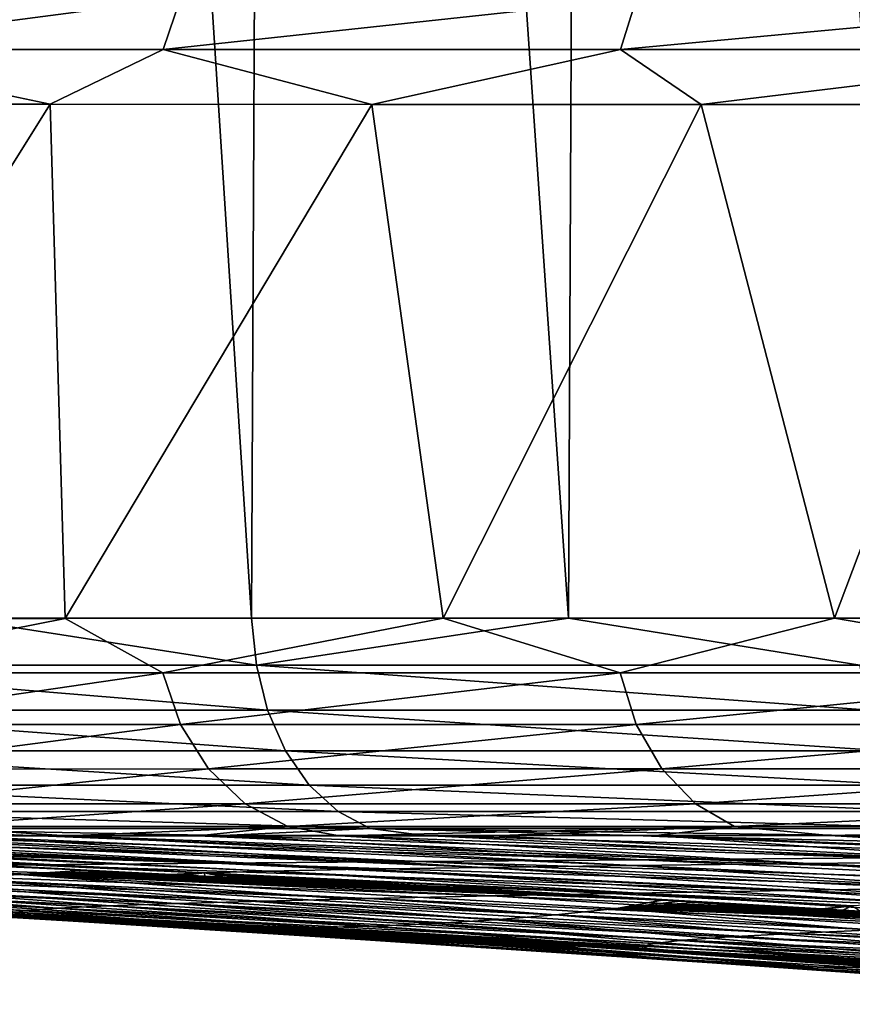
# Model space of a CAD drawing. Header units: metres. Extents: x -136 to 36, y -213 to -20.
# Tile 28 of 104: x -17.41 to -14.74, y -72.67 to -69.5. Entities that reach past the tile are written whole.
import ezdxf

# ---------------------------------------------------------------- set-up
doc = ezdxf.new("R2010")
doc.units = ezdxf.units.M
doc.layers.add('solid_11_382_033_XXX', color=7, linetype='CONTINUOUS')

msp = doc.modelspace()

# ---------------------------------------------------------------- linework, layer by layer
at = {"layer": 'solid_11_382_033_XXX'}
for points in [[(-17.624224, -71.425941, 14.809822), (-16.669102, -71.425964, 15.879337), (-17.558571, -57.603088, 14.887767)], [(-16.669102, -71.425964, 15.879337), (-16.603695, -57.603088, 15.947852), (-17.558571, -57.603088, 14.887767)], [(-16.669102, -71.425964, 15.879337), (-15.649114, -71.426056, 16.887329), (-16.603695, -57.603088, 15.947852)], [(-15.649114, -71.426056, 16.887329), (-15.584929, -57.603088, 16.946693), (-16.603695, -57.603088, 15.947852)], [(-15.649114, -71.426056, 16.887329), (-14.568279, -71.426231, 17.829807), (-15.584929, -57.603088, 16.946693)], [(-14.568279, -71.426231, 17.829807), (-14.506193, -57.603088, 17.880447), (-15.584929, -57.603088, 16.946693)], [(-18.093027, -69.431068, -67.78051), (-16.896971, -69.431145, -70.000229), (-18.153412, -69.596649, -67.808182)], [(-16.896971, -69.431145, -70.000229), (-16.953499, -69.596657, -70.035431), (-18.153412, -69.596649, -67.808182)], [(-16.896971, -69.431145, -70.000229), (-15.430444, -69.431175, -72.050888), (-16.953499, -69.596657, -70.035431)], [(-15.430444, -69.431175, -72.050888), (-15.482125, -69.596657, -72.09301), (-16.953499, -69.596657, -70.035431)], [(-13.716959, -69.431175, -73.899933), (-13.762888, -69.596657, -73.948265), (-15.482125, -69.596657, -72.09301)], [(-15.430444, -69.431175, -72.050888), (-13.716959, -69.431175, -73.899933), (-15.482125, -69.596657, -72.09301)], [(-18.153412, -69.596649, -67.808182), (-17.316427, -69.772903, -69.474846), (-18.281565, -69.772263, -67.57885)], [(-18.153412, -69.596649, -67.808182), (-16.953499, -69.596657, -70.035431), (-17.316427, -69.772903, -69.474846)], [(-16.953499, -69.596657, -70.035431), (-16.282106, -69.773254, -71.0821), (-17.316427, -69.772903, -69.474846)], [(-16.953499, -69.596657, -70.035431), (-15.482125, -69.596657, -72.09301), (-16.282106, -69.773254, -71.0821)], [(-15.482125, -69.596657, -72.09301), (-15.222496, -69.773407, -72.439903), (-16.282106, -69.773254, -71.0821)], [(-15.482125, -69.596657, -72.09301), (-13.762888, -69.596657, -73.948265), (-15.222496, -69.773407, -72.439903)], [(-13.762888, -69.596657, -73.948265), (-14.169698, -69.773422, -73.582573), (-15.222496, -69.773407, -72.439903)], [(-18.281565, -69.772263, -67.57885), (-17.316427, -69.772903, -69.474846), (-18.352129, -71.427803, -67.417877)], [(-17.316427, -69.772903, -69.474846), (-17.268833, -71.427078, -69.556747), (-18.352129, -71.427803, -67.417877)], [(-17.316427, -69.772903, -69.474846), (-16.282106, -69.773254, -71.0821), (-17.268833, -71.427078, -69.556747)], [(-16.282106, -69.773254, -71.0821), (-16.052589, -71.426697, -71.397308), (-17.268833, -71.427078, -69.556747)], [(-16.282106, -69.773254, -71.0821), (-15.222496, -69.773407, -72.439903), (-16.052589, -71.426697, -71.397308)], [(-15.222496, -69.773407, -72.439903), (-14.793892, -71.426567, -72.92675), (-16.052589, -71.426697, -71.397308)], [(-15.222496, -69.773407, -72.439903), (-14.169698, -69.773422, -73.582573), (-14.793892, -71.426567, -72.92675)], [(-14.169698, -69.773422, -73.582573), (-13.558217, -71.42662, -74.170959), (-14.793892, -71.426567, -72.92675)], [(-16.653416, -71.577248, 15.871823), (-17.624224, -71.425941, 14.809822), (-18.372187, -71.577248, 13.841405)], [(-18.153965, -71.602661, -67.807358), (-18.352129, -71.427803, -67.417877), (-17.268833, -71.427078, -69.556747)], [(-18.153965, -71.602661, -67.807358), (-17.268833, -71.427078, -69.556747), (-16.954176, -71.602654, -70.034676)], [(-16.653416, -71.577248, 15.871823), (-16.669102, -71.425964, 15.879337), (-17.624224, -71.425941, 14.809822)], [(-16.954176, -71.602654, -70.034676), (-17.268833, -71.427078, -69.556747), (-16.052589, -71.426697, -71.397308)], [(-16.954176, -71.602654, -70.034676), (-16.052589, -71.426697, -71.397308), (-15.482808, -71.602654, -72.092484)], [(-16.653416, -71.577248, 15.871823), (-15.649114, -71.426056, 16.887329), (-16.669102, -71.425964, 15.879337)], [(-14.711778, -71.57724, 17.689919), (-15.649114, -71.426056, 16.887329), (-16.653416, -71.577248, 15.871823)], [(-15.482808, -71.602654, -72.092484), (-16.052589, -71.426697, -71.397308), (-14.793892, -71.426567, -72.92675)], [(-14.711778, -71.57724, 17.689919), (-14.568279, -71.426231, 17.829807), (-15.649114, -71.426056, 16.887329)], [(-15.482808, -71.602654, -72.092484), (-14.793892, -71.426567, -72.92675), (-13.763531, -71.602654, -73.947929)], [(-13.763531, -71.602654, -73.947929), (-14.793892, -71.426567, -72.92675), (-13.558217, -71.42662, -74.170959)], [(-18.372187, -71.577248, 13.841405), (-18.332817, -71.722237, 13.811823), (-16.617735, -71.722244, 15.837877)], [(-16.653416, -71.577248, 15.871823), (-18.372187, -71.577248, 13.841405), (-16.617735, -71.722244, 15.837877)], [(-18.153965, -71.602661, -67.807358), (-16.954176, -71.602654, -70.034676), (-18.093735, -71.768311, -67.779747)], [(-16.954176, -71.602654, -70.034676), (-16.897789, -71.768234, -69.999573), (-18.093735, -71.768311, -67.779747)], [(-16.954176, -71.602654, -70.034676), (-15.482808, -71.602654, -72.092484), (-16.897789, -71.768234, -69.999573)], [(-15.482808, -71.602654, -72.092484), (-15.431256, -71.768204, -72.050468), (-16.897789, -71.768234, -69.999573)], [(-14.711778, -71.57724, 17.689919), (-16.653416, -71.577248, 15.871823), (-14.680302, -71.722252, 17.652107)], [(-16.653416, -71.577248, 15.871823), (-16.617735, -71.722244, 15.837877), (-14.680302, -71.722252, 17.652107)], [(-15.482808, -71.602654, -72.092484), (-13.763531, -71.602654, -73.947929), (-15.431256, -71.768204, -72.050468)], [(-13.763531, -71.602654, -73.947929), (-13.717717, -71.768196, -73.899719), (-15.431256, -71.768204, -72.050468)], [(-18.332817, -71.722237, 13.811823), (-18.269188, -71.85305, 13.764006), (-16.560062, -71.853058, 15.783016)], [(-16.617735, -71.722244, 15.837877), (-18.332817, -71.722237, 13.811823), (-16.560062, -71.853058, 15.783016)], [(-16.617735, -71.722244, 15.837877), (-16.560062, -71.853058, 15.783016), (-14.629395, -71.853096, 17.590977)], [(-14.680302, -71.722252, 17.652107), (-16.617735, -71.722244, 15.837877), (-14.629395, -71.853096, 17.590977)], [(-18.093735, -71.768311, -67.779747), (-16.897789, -71.768234, -69.999573), (-17.997416, -71.911827, -67.73555)], [(-16.897789, -71.768234, -69.999573), (-16.807711, -71.911644, -69.943466), (-17.997416, -71.911827, -67.73555)], [(-16.897789, -71.768234, -69.999573), (-15.431256, -71.768204, -72.050468), (-16.807711, -71.911644, -69.943466)], [(-15.431256, -71.768204, -72.050468), (-15.348946, -71.91156, -71.983376), (-16.807711, -71.911644, -69.943466)], [(-15.431256, -71.768204, -72.050468), (-13.717717, -71.768196, -73.899719), (-15.348946, -71.91156, -71.983376)], [(-13.717717, -71.768196, -73.899719), (-13.644561, -71.911552, -73.822739), (-15.348946, -71.91156, -71.983376)], [(-18.269188, -71.85305, 13.764006), (-18.184343, -71.963432, 13.70024), (-16.48316, -71.963432, 15.709864)], [(-16.560062, -71.853058, 15.783016), (-18.269188, -71.85305, 13.764006), (-16.48316, -71.963432, 15.709864)], [(-16.560062, -71.853058, 15.783016), (-16.48316, -71.963432, 15.709864), (-14.561494, -71.963509, 17.509453)], [(-14.629395, -71.853096, 17.590977), (-16.560062, -71.853058, 15.783016), (-14.561494, -71.963509, 17.509453)], [(-17.997416, -71.911827, -67.73555), (-16.807711, -71.911644, -69.943466), (-17.87126, -72.023895, -67.677635)], [(-16.807711, -71.911644, -69.943466), (-16.689798, -72.023575, -69.870003), (-17.87126, -72.023895, -67.677635)], [(-16.807711, -71.911644, -69.943466), (-15.348946, -71.91156, -71.983376), (-16.689798, -72.023575, -69.870003)], [(-15.348946, -71.91156, -71.983376), (-15.241222, -72.023415, -71.895554), (-16.689798, -72.023575, -69.870003)], [(-15.348946, -71.91156, -71.983376), (-13.644561, -71.911552, -73.822739), (-15.241222, -72.023415, -71.895554)], [(-13.644561, -71.911552, -73.822739), (-13.548812, -72.023407, -73.722), (-15.241222, -72.023415, -71.895554)], [(-18.184343, -71.963432, 13.70024), (-18.082344, -72.048096, 13.623579), (-16.390707, -72.048088, 15.621922)], [(-16.48316, -71.963432, 15.709864), (-18.184343, -71.963432, 13.70024), (-16.390707, -72.048088, 15.621922)], [(-16.48316, -71.963432, 15.709864), (-16.390707, -72.048088, 15.621922), (-14.479846, -72.04821, 17.411436)], [(-14.561494, -71.963509, 17.509453), (-16.48316, -71.963432, 15.709864), (-14.479846, -72.04821, 17.411436)], [(-17.87126, -72.023895, -67.677635), (-16.689798, -72.023575, -69.870003), (-17.723465, -72.097229, -67.609764)], [(-16.689798, -72.023575, -69.870003), (-16.551704, -72.096748, -69.783951), (-17.723465, -72.097229, -67.609764)], [(-16.689798, -72.023575, -69.870003), (-15.241222, -72.023415, -71.895554), (-16.551704, -72.096748, -69.783951)], [(-15.241222, -72.023415, -71.895554), (-15.115085, -72.096512, -71.792717), (-16.551704, -72.096748, -69.783951)], [(-15.241222, -72.023415, -71.895554), (-13.548812, -72.023407, -73.722), (-15.115085, -72.096512, -71.792717)], [(-13.548812, -72.023407, -73.722), (-13.436692, -72.096497, -73.604034), (-15.115085, -72.096512, -71.792717)], [(-16.390707, -72.048088, 15.621922), (-18.082344, -72.048096, 13.623579), (-16.287127, -72.102974, 15.523399)], [(-18.082344, -72.048096, 13.623579), (-17.968071, -72.102982, 13.537689), (-16.287127, -72.102974, 15.523399)], [(-16.390707, -72.048088, 15.621922), (-16.287127, -72.102974, 15.523399), (-14.388359, -72.103149, 17.301617)], [(-14.479846, -72.04821, 17.411436), (-16.390707, -72.048088, 15.621922), (-14.388359, -72.103149, 17.301617)], [(-16.287127, -72.102974, 15.523399), (-17.968071, -72.102982, 13.537689), (-16.759768, -72.125435, 14.782716)], [(-17.968071, -72.102982, 13.537689), (-17.961792, -72.125481, 13.292853), (-17.376844, -72.125443, 14.05053)], [(-17.968071, -72.102982, 13.537689), (-17.376844, -72.125443, 14.05053), (-16.759768, -72.125435, 14.782716)], [(-17.723465, -72.097229, -67.609764), (-16.551704, -72.096748, -69.783951), (-17.262194, -72.126846, -68.162453)], [(-17.723465, -72.097229, -67.609764), (-17.262194, -72.126846, -68.162453), (-17.64533, -72.127136, -67.356674)], [(-16.551704, -72.096748, -69.783951), (-16.842052, -72.126595, -68.95005), (-17.262194, -72.126846, -68.162453)], [(-16.551704, -72.096748, -69.783951), (-16.385479, -72.126396, -69.71833), (-16.842052, -72.126595, -68.95005)], [(-16.287127, -72.102974, 15.523399), (-16.759768, -72.125435, 14.782716), (-16.112125, -72.125458, 15.487548)], [(-16.551704, -72.096748, -69.783951), (-15.115085, -72.096512, -71.792717), (-16.385479, -72.126396, -69.71833)], [(-15.115085, -72.096512, -71.792717), (-15.893813, -72.126244, -70.46492), (-16.385479, -72.126396, -69.71833)], [(-16.287127, -72.102974, 15.523399), (-16.112125, -72.125458, 15.487548), (-15.434687, -72.125519, 16.164198)], [(-16.287127, -72.102974, 15.523399), (-15.434687, -72.125519, 16.164198), (-14.729026, -72.12561, 16.811081)], [(-14.388359, -72.103149, 17.301617), (-16.287127, -72.102974, 15.523399), (-14.729026, -72.12561, 16.811081)], [(-15.115085, -72.096512, -71.792717), (-15.368454, -72.126137, -71.187729), (-15.893813, -72.126244, -70.46492)], [(-15.115085, -72.096512, -71.792717), (-14.810297, -72.126068, -71.885506), (-15.368454, -72.126137, -71.187729)], [(-15.115085, -72.096512, -71.792717), (-13.436692, -72.096497, -73.604034), (-14.810297, -72.126068, -71.885506)], [(-13.436692, -72.096497, -73.604034), (-14.220135, -72.126038, -72.557266), (-14.810297, -72.126068, -71.885506)], [(-19.514954, -72.125816, 10.879084), (-19.962418, -72.126007, 10.032178), (-17.383921, -72.220123, 9.793858)], [(-19.962418, -72.126007, 10.032178), (-17.916885, -72.225243, 8.56646), (-17.383921, -72.220123, 9.793858)], [(-19.563469, -72.13446, -55.459595), (-17.465336, -72.223457, -59.764313), (-17.399788, -72.226784, -59.745136)], [(-19.563469, -72.13446, -55.459595), (-17.399788, -72.226784, -59.745136), (-17.334448, -72.230103, -59.72599)], [(-19.563469, -72.13446, -55.459595), (-17.334448, -72.230103, -59.72599), (-17.269312, -72.233421, -59.706871)], [(-19.563469, -72.13446, -55.459595), (-17.269312, -72.233421, -59.706871), (-17.204382, -72.236725, -59.687778)], [(-19.563469, -72.13446, -55.459595), (-17.204382, -72.236725, -59.687778), (-17.414291, -72.251167, -54.873871)], [(-19.563469, -72.13446, -55.459595), (-17.414291, -72.251167, -54.873871), (-17.636623, -72.262596, -50.059288)], [(-19.031988, -72.125664, 11.705439), (-19.514954, -72.125816, 10.879084), (-16.787403, -72.214813, 10.9874)], [(-19.514954, -72.125816, 10.879084), (-17.383921, -72.220123, 9.793858), (-16.787403, -72.214813, 10.9874)], [(-19.312483, -72.131676, -60.368511), (-19.308613, -72.131615, -60.443584), (-16.930948, -72.250732, -59.60701)], [(-19.312483, -72.131676, -60.368511), (-17.399788, -72.226784, -59.745136), (-17.465336, -72.223457, -59.764313)], [(-19.312483, -72.131676, -60.368511), (-17.334448, -72.230103, -59.72599), (-17.399788, -72.226784, -59.745136)], [(-19.312483, -72.131676, -60.368511), (-17.269312, -72.233421, -59.706871), (-17.334448, -72.230103, -59.72599)], [(-19.312483, -72.131676, -60.368511), (-17.204382, -72.236725, -59.687778), (-17.269312, -72.233421, -59.706871)], [(-19.312483, -72.131676, -60.368511), (-17.139658, -72.240036, -59.668713), (-17.204382, -72.236725, -59.687778)], [(-19.312483, -72.131676, -60.368511), (-17.075138, -72.243332, -59.649677), (-17.139658, -72.240036, -59.668713)], [(-19.312483, -72.131676, -60.368511), (-17.01082, -72.246628, -59.630665), (-17.075138, -72.243332, -59.649677)], [(-19.312483, -72.131676, -60.368511), (-16.946707, -72.249916, -59.611683), (-17.01082, -72.246628, -59.630665)], [(-19.312483, -72.131676, -60.368511), (-16.930948, -72.250732, -59.60701), (-16.946707, -72.249916, -59.611683)], [(-19.308613, -72.131615, -60.443584), (-19.242008, -72.130798, -61.334641), (-16.930948, -72.250732, -59.60701)], [(-19.242008, -72.130798, -61.334641), (-19.134226, -72.130074, -62.22295), (-16.819792, -72.245468, -61.056911)], [(-19.242008, -72.130798, -61.334641), (-16.819792, -72.245468, -61.056911), (-16.930948, -72.250732, -59.60701)], [(-19.134226, -72.130074, -62.22295), (-18.985645, -72.129417, -63.105), (-16.819792, -72.245468, -61.056911)], [(-18.51391, -72.125557, 12.510583), (-19.031988, -72.125664, 11.705439), (-16.787403, -72.214813, 10.9874)], [(-18.985645, -72.129417, -63.105), (-18.796764, -72.128845, -63.978191), (-16.614098, -72.23996, -62.496052)], [(-18.985645, -72.129417, -63.105), (-16.614098, -72.23996, -62.496052), (-16.819792, -72.245468, -61.056911)], [(-18.796764, -72.128845, -63.978191), (-18.567955, -72.128334, -64.841019), (-16.314985, -72.234207, -63.917141)], [(-18.796764, -72.128845, -63.978191), (-16.314985, -72.234207, -63.917141), (-16.614098, -72.23996, -62.496052)], [(-18.567955, -72.128334, -64.841019), (-18.299192, -72.127884, -65.693596), (-16.314985, -72.234207, -63.917141)], [(-17.961792, -72.125481, 13.292853), (-18.51391, -72.125557, 12.510583), (-16.129463, -72.20932, 12.143251)], [(-18.51391, -72.125557, 12.510583), (-16.787403, -72.214813, 10.9874), (-16.129463, -72.20932, 12.143251)], [(-18.299192, -72.127884, -65.693596), (-17.9914, -72.127487, -66.532822), (-15.924162, -72.228203, -65.312248)], [(-18.299192, -72.127884, -65.693596), (-15.924162, -72.228203, -65.312248), (-16.314985, -72.234207, -63.917141)], [(-17.9914, -72.127487, -66.532822), (-17.64533, -72.127136, -67.356674), (-15.924162, -72.228203, -65.312248)], [(-17.376844, -72.125443, 14.05053), (-17.961792, -72.125481, 13.292853), (-15.412469, -72.203651, 13.257662)], [(-17.961792, -72.125481, 13.292853), (-16.129463, -72.20932, 12.143251), (-15.412469, -72.203651, 13.257662)], [(-17.64533, -72.127136, -67.356674), (-17.262194, -72.126846, -68.162453), (-15.443838, -72.221962, -66.674454)], [(-17.64533, -72.127136, -67.356674), (-15.443838, -72.221962, -66.674454), (-15.924162, -72.228203, -65.312248)], [(-16.759768, -72.125435, 14.782716), (-17.376844, -72.125443, 14.05053), (-15.412469, -72.203651, 13.257662)], [(-17.262194, -72.126846, -68.162453), (-16.842052, -72.126595, -68.95005), (-14.876696, -72.215485, -67.99749)], [(-17.262194, -72.126846, -68.162453), (-14.876696, -72.215485, -67.99749), (-15.443838, -72.221962, -66.674454)], [(-16.842052, -72.126595, -68.95005), (-16.385479, -72.126396, -69.71833), (-14.876696, -72.215485, -67.99749)], [(-16.759768, -72.125435, 14.782716), (-15.412469, -72.203651, 13.257662), (-14.63902, -72.1978, 14.327016)], [(-16.112125, -72.125458, 15.487548), (-16.759768, -72.125435, 14.782716), (-14.63902, -72.1978, 14.327016)], [(-16.385479, -72.126396, -69.71833), (-15.893813, -72.126244, -70.46492), (-14.22587, -72.208778, -69.2752)], [(-16.385479, -72.126396, -69.71833), (-14.22587, -72.208778, -69.2752), (-14.876696, -72.215485, -67.99749)], [(-16.112125, -72.125458, 15.487548), (-14.63902, -72.1978, 14.327016), (-13.81196, -72.191772, 15.347878)], [(-15.434687, -72.125519, 16.164198), (-16.112125, -72.125458, 15.487548), (-13.81196, -72.191772, 15.347878)], [(-15.893813, -72.126244, -70.46492), (-15.368454, -72.126137, -71.187729), (-14.22587, -72.208778, -69.2752)], [(-15.434687, -72.125519, 16.164198), (-13.81196, -72.191772, 15.347878), (-12.93438, -72.185577, 16.317028)], [(-14.729026, -72.12561, 16.811081), (-15.434687, -72.125519, 16.164198), (-12.93438, -72.185577, 16.317028)], [(-15.368454, -72.126137, -71.187729), (-14.810297, -72.126068, -71.885506), (-13.494949, -72.201836, -70.501434)], [(-15.368454, -72.126137, -71.187729), (-13.494949, -72.201836, -70.501434), (-14.22587, -72.208778, -69.2752)], [(-14.810297, -72.126068, -71.885506), (-14.220135, -72.126038, -72.557266), (-12.687984, -72.194679, -71.670189)], [(-14.810297, -72.126068, -71.885506), (-12.687984, -72.194679, -71.670189), (-13.494949, -72.201836, -70.501434)], [(-15.412469, -72.203651, 13.257662), (-16.129463, -72.20932, 12.143251), (-13.769072, -72.282944, 12.167857)], [(-14.63902, -72.1978, 14.327016), (-15.412469, -72.203651, 13.257662), (-13.110926, -72.272858, 13.235708)], [(-15.412469, -72.203651, 13.257662), (-13.769072, -72.282944, 12.167857), (-13.110926, -72.272858, 13.235708)], [(-18.78474, -72.234932, 6.025621), (-19.116472, -72.239494, 4.719928), (-16.630241, -72.337067, 5.082793)], [(-18.384388, -72.230186, 7.309088), (-18.78474, -72.234932, 6.025621), (-16.291595, -72.328842, 6.328103)], [(-18.78474, -72.234932, 6.025621), (-16.630241, -72.337067, 5.082793), (-16.291595, -72.328842, 6.328103)], [(-17.916885, -72.225243, 8.56646), (-18.384388, -72.230186, 7.309088), (-15.895653, -72.32029, 7.55202)], [(-18.384388, -72.230186, 7.309088), (-16.291595, -72.328842, 6.328103), (-15.895653, -72.32029, 7.55202)], [(-17.383921, -72.220123, 9.793858), (-17.916885, -72.225243, 8.56646), (-15.443782, -72.311417, 8.751244)], [(-17.916885, -72.225243, 8.56646), (-15.895653, -72.32029, 7.55202), (-15.443782, -72.311417, 8.751244)], [(-16.787403, -72.214813, 10.9874), (-17.383921, -72.220123, 9.793858), (-14.937534, -72.302231, 9.922466)], [(-17.383921, -72.220123, 9.793858), (-15.443782, -72.311417, 8.751244), (-14.937534, -72.302231, 9.922466)], [(-16.129463, -72.20932, 12.143251), (-16.787403, -72.214813, 10.9874), (-14.378653, -72.292732, 11.062407)], [(-16.787403, -72.214813, 10.9874), (-14.937534, -72.302231, 9.922466), (-14.378653, -72.292732, 11.062407)], [(-14.552752, -72.342682, -61.840664), (-16.614098, -72.23996, -62.496052), (-16.314985, -72.234207, -63.917141)], [(-14.284685, -72.332397, -63.258247), (-16.314985, -72.234207, -63.917141), (-15.924162, -72.228203, -65.312248)], [(-14.284685, -72.332397, -63.258247), (-14.552752, -72.342682, -61.840664), (-16.314985, -72.234207, -63.917141)], [(-16.129463, -72.20932, 12.143251), (-14.378653, -72.292732, 11.062407), (-13.769072, -72.282944, 12.167857)], [(-13.933805, -72.321663, -64.653), (-15.924162, -72.228203, -65.312248), (-15.443838, -72.221962, -66.674454)], [(-13.933805, -72.321663, -64.653), (-14.284685, -72.332397, -63.258247), (-15.924162, -72.228203, -65.312248)], [(-13.50209, -72.310486, -66.018448), (-15.443838, -72.221962, -66.674454), (-14.876696, -72.215485, -67.99749)], [(-13.50209, -72.310486, -66.018448), (-13.933805, -72.321663, -64.653), (-15.443838, -72.221962, -66.674454)], [(-12.991983, -72.298866, -67.348694), (-14.876696, -72.215485, -67.99749), (-14.22587, -72.208778, -69.2752)], [(-12.991983, -72.298866, -67.348694), (-13.50209, -72.310486, -66.018448), (-14.876696, -72.215485, -67.99749)], [(-19.688963, -72.252014, 0.711257), (-19.736649, -72.255806, -0.639691), (-17.391378, -72.366646, -0.043811)], [(-19.736649, -72.255806, -0.639691), (-17.430159, -72.373192, -1.342459), (-17.391378, -72.366646, -0.043811)], [(-19.569401, -72.248032, 2.058146), (-19.688963, -72.252014, 0.711257), (-17.291605, -72.359749, 1.252159)], [(-19.688963, -72.252014, 0.711257), (-17.391378, -72.366646, -0.043811), (-17.291605, -72.359749, 1.252159)], [(-19.378347, -72.243858, 3.395991), (-19.569401, -72.248032, 2.058146), (-17.131113, -72.352524, 2.541268)], [(-19.569401, -72.248032, 2.058146), (-17.291605, -72.359749, 1.252159), (-17.131113, -72.352524, 2.541268)], [(-19.116472, -72.239494, 4.719928), (-19.378347, -72.243858, 3.395991), (-16.910408, -72.344963, 3.81938)], [(-19.378347, -72.243858, 3.395991), (-17.131113, -72.352524, 2.541268), (-16.910408, -72.344963, 3.81938)], [(-19.116472, -72.239494, 4.719928), (-16.910408, -72.344963, 3.81938), (-16.630241, -72.337067, 5.082793)], [(-17.636623, -72.262596, -50.059288), (-15.885983, -72.397095, -44.956913), (-17.858, -72.271729, -45.245018)], [(-17.414291, -72.251167, -54.873871), (-15.690756, -72.380989, -49.673466), (-17.636623, -72.262596, -50.059288)], [(-17.636623, -72.262596, -50.059288), (-15.690756, -72.380989, -49.673466), (-15.885983, -72.397095, -44.956913)], [(-17.414291, -72.251167, -54.873871), (-17.204382, -72.236725, -59.687778), (-17.139658, -72.240036, -59.668713)], [(-17.414291, -72.251167, -54.873871), (-17.139658, -72.240036, -59.668713), (-17.075138, -72.243332, -59.649677)], [(-17.414291, -72.251167, -54.873871), (-17.075138, -72.243332, -59.649677), (-17.01082, -72.246628, -59.630665)], [(-17.414291, -72.251167, -54.873871), (-17.01082, -72.246628, -59.630665), (-16.946707, -72.249916, -59.611683)], [(-17.414291, -72.251167, -54.873871), (-16.946707, -72.249916, -59.611683), (-16.930948, -72.250732, -59.60701)], [(-17.414291, -72.251167, -54.873871), (-16.930948, -72.250732, -59.60701), (-16.882793, -72.253204, -59.592724)], [(-17.414291, -72.251167, -54.873871), (-16.882793, -72.253204, -59.592724), (-16.819082, -72.256485, -59.573795)], [(-17.414291, -72.251167, -54.873871), (-16.819082, -72.256485, -59.573795), (-16.755571, -72.259766, -59.55489)], [(-17.414291, -72.251167, -54.873871), (-16.755571, -72.259766, -59.55489), (-16.692259, -72.263039, -59.536015)], [(-17.414291, -72.251167, -54.873871), (-16.692259, -72.263039, -59.536015), (-16.629147, -72.266304, -59.517162)], [(-17.414291, -72.251167, -54.873871), (-16.629147, -72.266304, -59.517162), (-16.566233, -72.269569, -59.498337)], [(-17.414291, -72.251167, -54.873871), (-16.566233, -72.269569, -59.498337), (-16.503515, -72.272827, -59.479534)], [(-17.414291, -72.251167, -54.873871), (-16.503515, -72.272827, -59.479534), (-16.440994, -72.276085, -59.460762)], [(-17.414291, -72.251167, -54.873871), (-16.440994, -72.276085, -59.460762), (-16.378668, -72.279335, -59.442009)], [(-17.414291, -72.251167, -54.873871), (-16.378668, -72.279335, -59.442009), (-16.316536, -72.282578, -59.423286)], [(-17.414291, -72.251167, -54.873871), (-16.316536, -72.282578, -59.423286), (-16.254599, -72.28582, -59.404583)], [(-17.414291, -72.251167, -54.873871), (-16.254599, -72.28582, -59.404583), (-16.192856, -72.289055, -59.38591)], [(-17.414291, -72.251167, -54.873871), (-16.192856, -72.289055, -59.38591), (-16.131304, -72.29229, -59.367256)], [(-17.414291, -72.251167, -54.873871), (-16.131304, -72.29229, -59.367256), (-16.069944, -72.295525, -59.348629)], [(-17.414291, -72.251167, -54.873871), (-16.069944, -72.295525, -59.348629), (-16.008778, -72.298744, -59.330025)], [(-17.414291, -72.251167, -54.873871), (-16.008778, -72.298744, -59.330025), (-15.9478, -72.301964, -59.311447)], [(-17.414291, -72.251167, -54.873871), (-15.9478, -72.301964, -59.311447), (-15.887012, -72.305183, -59.292889)], [(-17.414291, -72.251167, -54.873871), (-15.887012, -72.305183, -59.292889), (-15.826412, -72.308395, -59.274357)], [(-17.414291, -72.251167, -54.873871), (-15.826412, -72.308395, -59.274357), (-15.766001, -72.311607, -59.255848)], [(-17.414291, -72.251167, -54.873871), (-15.766001, -72.311607, -59.255848), (-15.705777, -72.314812, -59.237362)], [(-17.414291, -72.251167, -54.873871), (-15.705777, -72.314812, -59.237362), (-15.645741, -72.318008, -59.218899)], [(-17.414291, -72.251167, -54.873871), (-15.645741, -72.318008, -59.218899), (-15.585891, -72.321205, -59.200459)], [(-17.414291, -72.251167, -54.873871), (-15.585891, -72.321205, -59.200459), (-15.526225, -72.324402, -59.182041)], [(-17.414291, -72.251167, -54.873871), (-15.526225, -72.324402, -59.182041), (-15.466744, -72.327591, -59.163643)], [(-17.414291, -72.251167, -54.873871), (-15.466744, -72.327591, -59.163643), (-15.407448, -72.330772, -59.145271)], [(-17.414291, -72.251167, -54.873871), (-15.407448, -72.330772, -59.145271), (-15.348335, -72.333954, -59.126919)], [(-17.414291, -72.251167, -54.873871), (-15.348335, -72.333954, -59.126919), (-15.495161, -72.36084, -54.393215)], [(-17.414291, -72.251167, -54.873871), (-15.495161, -72.36084, -54.393215), (-15.690756, -72.380989, -49.673466)], [(-16.882793, -72.253204, -59.592724), (-16.930948, -72.250732, -59.60701), (-16.819792, -72.245468, -61.056911)], [(-16.819082, -72.256485, -59.573795), (-16.882793, -72.253204, -59.592724), (-16.819792, -72.245468, -61.056911)], [(-14.736507, -72.352493, -60.40765), (-16.819792, -72.245468, -61.056911), (-16.614098, -72.23996, -62.496052)], [(-16.755571, -72.259766, -59.55489), (-16.819082, -72.256485, -59.573795), (-16.819792, -72.245468, -61.056911)], [(-16.692259, -72.263039, -59.536015), (-16.755571, -72.259766, -59.55489), (-16.819792, -72.245468, -61.056911)], [(-16.629147, -72.266304, -59.517162), (-16.692259, -72.263039, -59.536015), (-16.819792, -72.245468, -61.056911)], [(-16.566233, -72.269569, -59.498337), (-16.629147, -72.266304, -59.517162), (-16.819792, -72.245468, -61.056911)], [(-16.503515, -72.272827, -59.479534), (-16.566233, -72.269569, -59.498337), (-16.819792, -72.245468, -61.056911)], [(-16.440994, -72.276085, -59.460762), (-16.503515, -72.272827, -59.479534), (-16.819792, -72.245468, -61.056911)], [(-16.378668, -72.279335, -59.442009), (-16.440994, -72.276085, -59.460762), (-16.819792, -72.245468, -61.056911)], [(-16.316536, -72.282578, -59.423286), (-16.378668, -72.279335, -59.442009), (-16.819792, -72.245468, -61.056911)], [(-16.254599, -72.28582, -59.404583), (-16.316536, -72.282578, -59.423286), (-16.819792, -72.245468, -61.056911)], [(-16.192856, -72.289055, -59.38591), (-16.254599, -72.28582, -59.404583), (-16.819792, -72.245468, -61.056911)], [(-16.131304, -72.29229, -59.367256), (-16.192856, -72.289055, -59.38591), (-16.819792, -72.245468, -61.056911)], [(-16.069944, -72.295525, -59.348629), (-16.131304, -72.29229, -59.367256), (-16.819792, -72.245468, -61.056911)], [(-16.008778, -72.298744, -59.330025), (-16.069944, -72.295525, -59.348629), (-16.819792, -72.245468, -61.056911)], [(-15.9478, -72.301964, -59.311447), (-16.008778, -72.298744, -59.330025), (-16.819792, -72.245468, -61.056911)], [(-15.887012, -72.305183, -59.292889), (-15.9478, -72.301964, -59.311447), (-16.819792, -72.245468, -61.056911)], [(-15.826412, -72.308395, -59.274357), (-15.887012, -72.305183, -59.292889), (-16.819792, -72.245468, -61.056911)], [(-15.766001, -72.311607, -59.255848), (-15.826412, -72.308395, -59.274357), (-16.819792, -72.245468, -61.056911)], [(-15.705777, -72.314812, -59.237362), (-15.766001, -72.311607, -59.255848), (-16.819792, -72.245468, -61.056911)], [(-15.645741, -72.318008, -59.218899), (-15.705777, -72.314812, -59.237362), (-16.819792, -72.245468, -61.056911)], [(-15.585891, -72.321205, -59.200459), (-15.645741, -72.318008, -59.218899), (-16.819792, -72.245468, -61.056911)], [(-15.526225, -72.324402, -59.182041), (-15.585891, -72.321205, -59.200459), (-16.819792, -72.245468, -61.056911)], [(-15.466744, -72.327591, -59.163643), (-15.526225, -72.324402, -59.182041), (-16.819792, -72.245468, -61.056911)], [(-15.407448, -72.330772, -59.145271), (-15.466744, -72.327591, -59.163643), (-16.819792, -72.245468, -61.056911)], [(-15.348335, -72.333954, -59.126919), (-15.407448, -72.330772, -59.145271), (-16.819792, -72.245468, -61.056911)], [(-15.289404, -72.337135, -59.108589), (-15.348335, -72.333954, -59.126919), (-16.819792, -72.245468, -61.056911)], [(-15.230655, -72.340309, -59.090282), (-15.289404, -72.337135, -59.108589), (-16.819792, -72.245468, -61.056911)], [(-15.172087, -72.343475, -59.071995), (-15.230655, -72.340309, -59.090282), (-16.819792, -72.245468, -61.056911)], [(-15.113699, -72.346642, -59.05373), (-15.172087, -72.343475, -59.071995), (-16.819792, -72.245468, -61.056911)], [(-15.055491, -72.349808, -59.035484), (-15.113699, -72.346642, -59.05373), (-16.819792, -72.245468, -61.056911)], [(-14.997462, -72.352966, -59.017262), (-15.055491, -72.349808, -59.035484), (-16.819792, -72.245468, -61.056911)], [(-14.939611, -72.356117, -58.999058), (-14.997462, -72.352966, -59.017262), (-16.819792, -72.245468, -61.056911)], [(-14.881938, -72.359276, -58.980877), (-14.939611, -72.356117, -58.999058), (-16.819792, -72.245468, -61.056911)], [(-14.834997, -72.361839, -58.966053), (-14.881938, -72.359276, -58.980877), (-16.819792, -72.245468, -61.056911)], [(-14.736507, -72.352493, -60.40765), (-14.834997, -72.361839, -58.966053), (-16.819792, -72.245468, -61.056911)], [(-14.552752, -72.342682, -61.840664), (-14.736507, -72.352493, -60.40765), (-16.614098, -72.23996, -62.496052)], [(-19.402449, -72.272621, -11.541834), (-17.259335, -72.400383, -11.966604), (-17.456036, -72.385277, -7.244823)], [(-19.183004, -72.279114, -16.358822), (-17.259335, -72.400383, -11.966604), (-19.402449, -72.272621, -11.541834)], [(-19.183004, -72.279114, -16.358822), (-17.063061, -72.411499, -16.684074), (-17.259335, -72.400383, -11.966604)], [(-18.9625, -72.28344, -21.174669), (-17.063061, -72.411499, -16.684074), (-19.183004, -72.279114, -16.358822)], [(-18.9625, -72.28344, -21.174669), (-16.866232, -72.418755, -21.398262), (-17.063061, -72.411499, -16.684074)], [(-18.742243, -72.28553, -25.989477), (-16.866232, -72.418755, -21.398262), (-18.9625, -72.28344, -21.174669)], [(-18.520992, -72.285416, -30.817635), (-16.669952, -72.422119, -26.110077), (-18.742243, -72.28553, -25.989477)], [(-18.742243, -72.28553, -25.989477), (-16.669952, -72.422119, -26.110077), (-16.866232, -72.418755, -21.398262)], [(-18.300608, -72.283104, -35.617428), (-16.473211, -72.421638, -30.833597), (-18.520992, -72.285416, -30.817635)], [(-18.520992, -72.285416, -30.817635), (-16.473211, -72.421638, -30.833597), (-16.669952, -72.422119, -26.110077)], [(-18.079727, -72.278526, -40.431171), (-16.277575, -72.417351, -35.531429), (-18.300608, -72.283104, -35.617428)], [(-18.300608, -72.283104, -35.617428), (-16.277575, -72.417351, -35.531429), (-16.473211, -72.421638, -30.833597)], [(-17.858, -72.271729, -45.245018), (-16.081924, -72.409172, -40.243198), (-18.079727, -72.278526, -40.431171)], [(-18.079727, -72.278526, -40.431171), (-16.081924, -72.409172, -40.243198), (-16.277575, -72.417351, -35.531429)], [(-17.858, -72.271729, -45.245018), (-15.885983, -72.397095, -44.956913), (-16.081924, -72.409172, -40.243198)], [(-14.378653, -72.292732, 11.062407), (-14.937534, -72.302231, 9.922466), (-13.097857, -72.37867, 9.448025)], [(-16.291595, -72.328842, 6.328103), (-16.630241, -72.337067, 5.082793), (-14.667913, -72.429626, 4.539681)], [(-15.895653, -72.32029, 7.55202), (-16.291595, -72.328842, 6.328103), (-14.353738, -72.417603, 5.799841)], [(-16.291595, -72.328842, 6.328103), (-14.667913, -72.429626, 4.539681), (-14.353738, -72.417603, 5.799841)], [(-15.443782, -72.311417, 8.751244), (-15.895653, -72.32029, 7.55202), (-13.986427, -72.405098, 7.040129)], [(-15.895653, -72.32029, 7.55202), (-14.353738, -72.417603, 5.799841), (-13.986427, -72.405098, 7.040129)], [(-14.937534, -72.302231, 9.922466), (-15.443782, -72.311417, 8.751244), (-13.567299, -72.392113, 8.25728)], [(-15.443782, -72.311417, 8.751244), (-13.986427, -72.405098, 7.040129), (-13.567299, -72.392113, 8.25728)], [(-14.937534, -72.302231, 9.922466), (-13.567299, -72.392113, 8.25728), (-13.097857, -72.37867, 9.448025)], [(-17.291605, -72.359749, 1.252159), (-17.391378, -72.366646, -0.043811), (-15.374005, -72.472679, -0.632564)], [(-17.131113, -72.352524, 2.541268), (-17.291605, -72.359749, 1.252159), (-15.281443, -72.462685, 0.672981)], [(-17.291605, -72.359749, 1.252159), (-15.374005, -72.472679, -0.632564), (-15.281443, -72.462685, 0.672981)], [(-16.910408, -72.344963, 3.81938), (-17.131113, -72.352524, 2.541268), (-15.13257, -72.452171, 1.972798)], [(-17.131113, -72.352524, 2.541268), (-15.281443, -72.462685, 0.672981), (-15.13257, -72.452171, 1.972798)], [(-16.630241, -72.337067, 5.082793), (-16.910408, -72.344963, 3.81938), (-14.927831, -72.441147, 3.262892)], [(-16.910408, -72.344963, 3.81938), (-15.13257, -72.452171, 1.972798), (-14.927831, -72.441147, 3.262892)], [(-16.630241, -72.337067, 5.082793), (-14.927831, -72.441147, 3.262892), (-14.667913, -72.429626, 4.539681)], [(-15.495161, -72.36084, -54.393215), (-13.969544, -72.491859, -49.306576), (-15.690756, -72.380989, -49.673466)], [(-15.495161, -72.36084, -54.393215), (-15.348335, -72.333954, -59.126919), (-15.289404, -72.337135, -59.108589)], [(-15.495161, -72.36084, -54.393215), (-15.289404, -72.337135, -59.108589), (-15.230655, -72.340309, -59.090282)], [(-15.495161, -72.36084, -54.393215), (-15.230655, -72.340309, -59.090282), (-15.172087, -72.343475, -59.071995)], [(-15.495161, -72.36084, -54.393215), (-15.172087, -72.343475, -59.071995), (-15.113699, -72.346642, -59.05373)], [(-15.495161, -72.36084, -54.393215), (-15.113699, -72.346642, -59.05373), (-15.055491, -72.349808, -59.035484)], [(-15.495161, -72.36084, -54.393215), (-15.055491, -72.349808, -59.035484), (-14.997462, -72.352966, -59.017262)], [(-15.495161, -72.36084, -54.393215), (-14.997462, -72.352966, -59.017262), (-14.939611, -72.356117, -58.999058)], [(-15.495161, -72.36084, -54.393215), (-14.939611, -72.356117, -58.999058), (-14.881938, -72.359276, -58.980877)], [(-15.495161, -72.36084, -54.393215), (-14.881938, -72.359276, -58.980877), (-14.834997, -72.361839, -58.966053)], [(-15.495161, -72.36084, -54.393215), (-14.834997, -72.361839, -58.966053), (-14.82444, -72.362419, -58.962715)], [(-15.495161, -72.36084, -54.393215), (-14.82444, -72.362419, -58.962715), (-14.767119, -72.365562, -58.944576)], [(-15.495161, -72.36084, -54.393215), (-14.767119, -72.365562, -58.944576), (-14.709972, -72.368706, -58.926453)], [(-15.495161, -72.36084, -54.393215), (-14.709972, -72.368706, -58.926453), (-14.653001, -72.371849, -58.908352)], [(-15.495161, -72.36084, -54.393215), (-14.653001, -72.371849, -58.908352), (-14.596202, -72.374977, -58.89027)], [(-15.495161, -72.36084, -54.393215), (-14.596202, -72.374977, -58.89027), (-14.539577, -72.378113, -58.872208)], [(-15.495161, -72.36084, -54.393215), (-14.539577, -72.378113, -58.872208), (-14.483124, -72.381241, -58.854168)], [(-15.495161, -72.36084, -54.393215), (-14.483124, -72.381241, -58.854168), (-14.426843, -72.384361, -58.836143)], [(-15.495161, -72.36084, -54.393215), (-14.426843, -72.384361, -58.836143), (-14.370731, -72.387482, -58.818138)], [(-15.495161, -72.36084, -54.393215), (-14.370731, -72.387482, -58.818138), (-14.314792, -72.390602, -58.800152)], [(-15.495161, -72.36084, -54.393215), (-14.314792, -72.390602, -58.800152), (-14.259021, -72.393715, -58.782188)], [(-15.495161, -72.36084, -54.393215), (-14.259021, -72.393715, -58.782188), (-14.203419, -72.396828, -58.76424)], [(-15.495161, -72.36084, -54.393215), (-14.203419, -72.396828, -58.76424), (-14.147985, -72.399933, -58.746311)], [(-15.495161, -72.36084, -54.393215), (-14.147985, -72.399933, -58.746311), (-14.09272, -72.403038, -58.728397)], [(-15.495161, -72.36084, -54.393215), (-14.09272, -72.403038, -58.728397), (-14.037621, -72.406143, -58.710506)], [(-15.495161, -72.36084, -54.393215), (-14.037621, -72.406143, -58.710506), (-13.982689, -72.409241, -58.692631)], [(-15.495161, -72.36084, -54.393215), (-13.982689, -72.409241, -58.692631), (-13.927921, -72.412338, -58.674774)], [(-15.495161, -72.36084, -54.393215), (-13.927921, -72.412338, -58.674774), (-13.873319, -72.415428, -58.656933)], [(-15.495161, -72.36084, -54.393215), (-13.873319, -72.415428, -58.656933), (-13.818879, -72.418518, -58.639114)], [(-15.495161, -72.36084, -54.393215), (-13.818879, -72.418518, -58.639114), (-13.764603, -72.421608, -58.621307)], [(-15.495161, -72.36084, -54.393215), (-13.764603, -72.421608, -58.621307), (-13.710489, -72.42469, -58.603519)], [(-15.495161, -72.36084, -54.393215), (-13.710489, -72.42469, -58.603519), (-13.656537, -72.427773, -58.585751)], [(-15.495161, -72.36084, -54.393215), (-13.656537, -72.427773, -58.585751), (-13.798602, -72.463524, -53.939751)], [(-15.495161, -72.36084, -54.393215), (-13.798602, -72.463524, -53.939751), (-13.969544, -72.491859, -49.306576)], [(-14.82444, -72.362419, -58.962715), (-14.834997, -72.361839, -58.966053), (-14.736507, -72.352493, -60.40765)], [(-14.767119, -72.365562, -58.944576), (-14.82444, -72.362419, -58.962715), (-14.736507, -72.352493, -60.40765)], [(-14.709972, -72.368706, -58.926453), (-14.767119, -72.365562, -58.944576), (-14.736507, -72.352493, -60.40765)], [(-15.541067, -72.498924, -7.735845), (-17.546659, -72.371964, -2.600246), (-17.612793, -72.368431, -2.581115)], [(-17.456036, -72.385277, -7.244823), (-15.541067, -72.498924, -7.735845), (-17.612793, -72.368431, -2.581115)], [(-15.541067, -72.498924, -7.735845), (-17.480724, -72.375496, -2.619355), (-17.546659, -72.371964, -2.600246)], [(-15.541067, -72.498924, -7.735845), (-17.414986, -72.379021, -2.638442), (-17.480724, -72.375496, -2.619355)], [(-17.259335, -72.400383, -11.966604), (-15.541067, -72.498924, -7.735845), (-17.456036, -72.385277, -7.244823)], [(-17.391378, -72.366646, -0.043811), (-17.430159, -72.373192, -1.342459), (-15.410046, -72.482162, -1.939762)], [(-17.430159, -72.373192, -1.342459), (-17.414986, -72.379021, -2.638442), (-17.407835, -72.379402, -2.640521)], [(-17.430159, -72.373192, -1.342459), (-17.407835, -72.379402, -2.640521), (-15.410046, -72.482162, -1.939762)], [(-15.541067, -72.498924, -7.735845), (-17.407835, -72.379402, -2.640521), (-17.414986, -72.379021, -2.638442)], [(-15.541067, -72.498924, -7.735845), (-17.349445, -72.382545, -2.657507), (-17.407835, -72.379402, -2.640521)], [(-15.410046, -72.482162, -1.939762), (-17.407835, -72.379402, -2.640521), (-17.349445, -72.382545, -2.657507)], [(-17.391378, -72.366646, -0.043811), (-15.410046, -72.482162, -1.939762), (-15.374005, -72.472679, -0.632564)], [(-15.541067, -72.498924, -7.735845), (-17.284101, -72.386063, -2.676551), (-17.349445, -72.382545, -2.657507)], [(-15.410046, -72.482162, -1.939762), (-17.349445, -72.382545, -2.657507), (-17.284101, -72.386063, -2.676551)], [(-15.541067, -72.498924, -7.735845), (-17.218952, -72.389572, -2.695574), (-17.284101, -72.386063, -2.676551)], [(-15.410046, -72.482162, -1.939762), (-17.284101, -72.386063, -2.676551), (-17.218952, -72.389572, -2.695574)], [(-15.541067, -72.498924, -7.735845), (-17.153997, -72.393082, -2.714575), (-17.218952, -72.389572, -2.695574)], [(-15.410046, -72.482162, -1.939762), (-17.218952, -72.389572, -2.695574), (-17.153997, -72.393082, -2.714575)], [(-15.541067, -72.498924, -7.735845), (-17.089235, -72.396591, -2.733556), (-17.153997, -72.393082, -2.714575)], [(-15.410046, -72.482162, -1.939762), (-17.153997, -72.393082, -2.714575), (-17.089235, -72.396591, -2.733556)], [(-15.690756, -72.380989, -49.673466), (-14.140876, -72.514481, -44.680843), (-15.885983, -72.397095, -44.956913)], [(-15.690756, -72.380989, -49.673466), (-13.969544, -72.491859, -49.306576), (-14.140876, -72.514481, -44.680843)], [(-17.259335, -72.400383, -11.966604), (-15.36371, -72.519974, -12.368482), (-15.541067, -72.498924, -7.735845)], [(-17.063061, -72.411499, -16.684074), (-15.36371, -72.519974, -12.368482), (-17.259335, -72.400383, -11.966604)], [(-15.541067, -72.498924, -7.735845), (-17.024668, -72.400093, -2.752515), (-17.089235, -72.396591, -2.733556)], [(-15.410046, -72.482162, -1.939762), (-17.089235, -72.396591, -2.733556), (-17.024668, -72.400093, -2.752515)], [(-17.063061, -72.411499, -16.684074), (-15.187209, -72.535408, -16.99264), (-15.36371, -72.519974, -12.368482)], [(-16.866232, -72.418755, -21.398262), (-15.187209, -72.535408, -16.99264), (-17.063061, -72.411499, -16.684074)], [(-15.541067, -72.498924, -7.735845), (-16.960293, -72.403587, -2.771454), (-17.024668, -72.400093, -2.752515)], [(-15.410046, -72.482162, -1.939762), (-17.024668, -72.400093, -2.752515), (-16.960293, -72.403587, -2.771454)], [(-15.541067, -72.498924, -7.735845), (-16.896109, -72.407082, -2.790373), (-16.960293, -72.403587, -2.771454)], [(-15.410046, -72.482162, -1.939762), (-16.960293, -72.403587, -2.771454), (-16.896109, -72.407082, -2.790373)], [(-15.541067, -72.498924, -7.735845), (-16.832115, -72.410576, -2.809272), (-16.896109, -72.407082, -2.790373)], [(-15.410046, -72.482162, -1.939762), (-16.896109, -72.407082, -2.790373), (-16.832115, -72.410576, -2.809272)], [(-16.866232, -72.418755, -21.398262), (-15.010781, -72.545364, -21.610302), (-15.187209, -72.535408, -16.99264)], [(-16.669952, -72.422119, -26.110077), (-15.010781, -72.545364, -21.610302), (-16.866232, -72.418755, -21.398262)], [(-15.541067, -72.498924, -7.735845), (-16.768311, -72.414063, -2.82815), (-16.832115, -72.410576, -2.809272)], [(-15.410046, -72.482162, -1.939762), (-16.832115, -72.410576, -2.809272), (-16.768311, -72.414063, -2.82815)], [(-15.541067, -72.498924, -7.735845), (-16.704697, -72.417542, -2.847008), (-16.768311, -72.414063, -2.82815)], [(-15.410046, -72.482162, -1.939762), (-16.768311, -72.414063, -2.82815), (-16.704697, -72.417542, -2.847008)], [(-15.541067, -72.498924, -7.735845), (-16.64127, -72.421021, -2.865847), (-16.704697, -72.417542, -2.847008)], [(-15.410046, -72.482162, -1.939762), (-16.704697, -72.417542, -2.847008), (-16.64127, -72.421021, -2.865847)], [(-16.473211, -72.421638, -30.833597), (-14.835368, -72.549896, -26.223568), (-16.669952, -72.422119, -26.110077)], [(-16.669952, -72.422119, -26.110077), (-14.835368, -72.549896, -26.223568), (-15.010781, -72.545364, -21.610302)], [(-15.541067, -72.498924, -7.735845), (-16.578032, -72.4245, -2.884666), (-16.64127, -72.421021, -2.865847)], [(-15.410046, -72.482162, -1.939762), (-16.64127, -72.421021, -2.865847), (-16.578032, -72.4245, -2.884666)], [(-15.541067, -72.498924, -7.735845), (-16.51498, -72.427971, -2.903466), (-16.578032, -72.4245, -2.884666)], [(-15.410046, -72.482162, -1.939762), (-16.578032, -72.4245, -2.884666), (-16.51498, -72.427971, -2.903466)], [(-16.277575, -72.417351, -35.531429), (-14.660165, -72.54908, -30.846678), (-16.473211, -72.421638, -30.833597)], [(-16.473211, -72.421638, -30.833597), (-14.660165, -72.54908, -30.846678), (-14.835368, -72.549896, -26.223568)], [(-16.081924, -72.409172, -40.243198), (-14.486505, -72.542969, -35.446835), (-16.277575, -72.417351, -35.531429)], [(-16.277575, -72.417351, -35.531429), (-14.486505, -72.542969, -35.446835), (-14.660165, -72.54908, -30.846678)], [(-15.885983, -72.397095, -44.956913), (-14.313477, -72.531448, -40.061504), (-16.081924, -72.409172, -40.243198)], [(-16.081924, -72.409172, -40.243198), (-14.313477, -72.531448, -40.061504), (-14.486505, -72.542969, -35.446835)], [(-15.885983, -72.397095, -44.956913), (-14.140876, -72.514481, -44.680843), (-14.313477, -72.531448, -40.061504)], [(-15.541067, -72.498924, -7.735845), (-16.452114, -72.431442, -2.922246), (-16.51498, -72.427971, -2.903466)], [(-15.410046, -72.482162, -1.939762), (-16.51498, -72.427971, -2.903466), (-16.452114, -72.431442, -2.922246)], [(-15.541067, -72.498924, -7.735845), (-16.389435, -72.434906, -2.941007), (-16.452114, -72.431442, -2.922246)], [(-15.410046, -72.482162, -1.939762), (-16.452114, -72.431442, -2.922246), (-16.389435, -72.434906, -2.941007)], [(-15.541067, -72.498924, -7.735845), (-16.326941, -72.43837, -2.959749), (-16.389435, -72.434906, -2.941007)], [(-15.410046, -72.482162, -1.939762), (-16.389435, -72.434906, -2.941007), (-16.326941, -72.43837, -2.959749)], [(-15.541067, -72.498924, -7.735845), (-16.264629, -72.441826, -2.978472), (-16.326941, -72.43837, -2.959749)], [(-15.410046, -72.482162, -1.939762), (-16.326941, -72.43837, -2.959749), (-16.264629, -72.441826, -2.978472)], [(-15.541067, -72.498924, -7.735845), (-16.202501, -72.445282, -2.997177), (-16.264629, -72.441826, -2.978472)], [(-15.410046, -72.482162, -1.939762), (-16.264629, -72.441826, -2.978472), (-16.202501, -72.445282, -2.997177)], [(-15.541067, -72.498924, -7.735845), (-16.140558, -72.44873, -3.015862), (-16.202501, -72.445282, -2.997177)], [(-15.410046, -72.482162, -1.939762), (-16.202501, -72.445282, -2.997177), (-16.140558, -72.44873, -3.015862)], [(-15.541067, -72.498924, -7.735845), (-16.078794, -72.452179, -3.03453), (-16.140558, -72.44873, -3.015862)], [(-15.410046, -72.482162, -1.939762), (-16.140558, -72.44873, -3.015862), (-16.078794, -72.452179, -3.03453)], [(-15.541067, -72.498924, -7.735845), (-16.017212, -72.45562, -3.05318), (-16.078794, -72.452179, -3.03453)], [(-15.410046, -72.482162, -1.939762), (-16.078794, -72.452179, -3.03453), (-16.017212, -72.45562, -3.05318)], [(-15.541067, -72.498924, -7.735845), (-15.95581, -72.459061, -3.071811), (-16.017212, -72.45562, -3.05318)], [(-15.410046, -72.482162, -1.939762), (-16.017212, -72.45562, -3.05318), (-15.95581, -72.459061, -3.071811)], [(-15.13257, -72.452171, 1.972798), (-15.281443, -72.462685, 0.672981), (-13.428177, -72.546364, 1.203496)], [(-14.927831, -72.441147, 3.262892), (-15.13257, -72.452171, 1.972798), (-13.258533, -72.532722, 2.447151)], [(-15.13257, -72.452171, 1.972798), (-13.428177, -72.546364, 1.203496), (-13.258533, -72.532722, 2.447151)], [(-14.667913, -72.429626, 4.539681), (-14.927831, -72.441147, 3.262892), (-13.042285, -72.518456, 3.680934)], [(-14.927831, -72.441147, 3.262892), (-13.258533, -72.532722, 2.447151), (-13.042285, -72.518456, 3.680934)], [(-15.541067, -72.498924, -7.735845), (-15.894586, -72.462502, -3.090425), (-15.95581, -72.459061, -3.071811)], [(-15.410046, -72.482162, -1.939762), (-15.95581, -72.459061, -3.071811), (-15.894586, -72.462502, -3.090425)], [(-15.541067, -72.498924, -7.735845), (-15.833541, -72.465935, -3.10902), (-15.894586, -72.462502, -3.090425)], [(-15.410046, -72.482162, -1.939762), (-15.894586, -72.462502, -3.090425), (-15.833541, -72.465935, -3.10902)], [(-15.541067, -72.498924, -7.735845), (-15.772675, -72.469368, -3.127599), (-15.833541, -72.465935, -3.10902)], [(-15.410046, -72.482162, -1.939762), (-15.833541, -72.465935, -3.10902), (-15.772675, -72.469368, -3.127599)], [(-15.541067, -72.498924, -7.735845), (-15.711984, -72.472794, -3.14616), (-15.772675, -72.469368, -3.127599)], [(-15.410046, -72.482162, -1.939762), (-15.772675, -72.469368, -3.127599), (-15.711984, -72.472794, -3.14616)], [(-13.858994, -72.604782, -8.195854), (-15.65147, -72.476219, -3.164704), (-15.711984, -72.472794, -3.14616)], [(-15.410046, -72.482162, -1.939762), (-15.711984, -72.472794, -3.14616), (-15.65147, -72.476219, -3.164704)], [(-15.541067, -72.498924, -7.735845), (-13.858994, -72.604782, -8.195854), (-15.711984, -72.472794, -3.14616)], [(-13.858994, -72.604782, -8.195854), (-15.591131, -72.479645, -3.18323), (-15.65147, -72.476219, -3.164704)], [(-15.410046, -72.482162, -1.939762), (-15.65147, -72.476219, -3.164704), (-15.591131, -72.479645, -3.18323)], [(-13.858994, -72.604782, -8.195854), (-15.530968, -72.483063, -3.20174), (-15.591131, -72.479645, -3.18323)], [(-15.410046, -72.482162, -1.939762), (-15.591131, -72.479645, -3.18323), (-15.530968, -72.483063, -3.20174)], [(-15.410046, -72.482162, -1.939762), (-15.530968, -72.483063, -3.20174), (-15.470978, -72.486481, -3.220233)], [(-13.858994, -72.604782, -8.195854), (-15.470978, -72.486481, -3.220233), (-15.530968, -72.483063, -3.20174)], [(-15.410046, -72.482162, -1.939762), (-15.470978, -72.486481, -3.220233), (-15.41116, -72.489891, -3.238709)], [(-13.858994, -72.604782, -8.195854), (-15.41116, -72.489891, -3.238709), (-15.470978, -72.486481, -3.220233)], [(-15.410046, -72.482162, -1.939762), (-15.41116, -72.489891, -3.238709), (-15.389508, -72.491127, -3.245407)], [(-13.858994, -72.604782, -8.195854), (-15.389508, -72.491127, -3.245407), (-15.41116, -72.489891, -3.238709)], [(-15.374005, -72.472679, -0.632564), (-15.410046, -72.482162, -1.939762), (-13.625947, -72.571739, -1.300719)], [(-15.410046, -72.482162, -1.939762), (-15.389508, -72.491127, -3.245407), (-13.653713, -72.583473, -2.55444)], [(-15.410046, -72.482162, -1.939762), (-13.653713, -72.583473, -2.55444), (-13.625947, -72.571739, -1.300719)], [(-15.281443, -72.462685, 0.672981), (-15.374005, -72.472679, -0.632564), (-13.550738, -72.559372, -0.046932)], [(-15.374005, -72.472679, -0.632564), (-13.625947, -72.571739, -1.300719), (-13.550738, -72.559372, -0.046932)], [(-15.281443, -72.462685, 0.672981), (-13.550738, -72.559372, -0.046932), (-13.428177, -72.546364, 1.203496)], [(-15.36371, -72.519974, -12.368482), (-13.858994, -72.604782, -8.195854), (-15.541067, -72.498924, -7.735845)], [(-13.858994, -72.604782, -8.195854), (-15.351516, -72.493301, -3.257169), (-15.389508, -72.491127, -3.245407)], [(-13.653713, -72.583473, -2.55444), (-15.389508, -72.491127, -3.245407), (-15.351516, -72.493301, -3.257169)], [(-15.36371, -72.519974, -12.368482), (-13.697769, -72.631393, -12.746731), (-13.858994, -72.604782, -8.195854)], [(-15.187209, -72.535408, -16.99264), (-13.697769, -72.631393, -12.746731), (-15.36371, -72.519974, -12.368482)], [(-13.858994, -72.604782, -8.195854), (-15.292043, -72.496704, -3.275613), (-15.351516, -72.493301, -3.257169)], [(-13.653713, -72.583473, -2.55444), (-15.351516, -72.493301, -3.257169), (-15.292043, -72.496704, -3.275613)], [(-13.858994, -72.604782, -8.195854), (-15.23274, -72.500107, -3.29404), (-15.292043, -72.496704, -3.275613)], [(-13.653713, -72.583473, -2.55444), (-15.292043, -72.496704, -3.275613), (-15.23274, -72.500107, -3.29404)], [(-13.858994, -72.604782, -8.195854), (-15.173607, -72.50351, -3.312452), (-15.23274, -72.500107, -3.29404)], [(-13.653713, -72.583473, -2.55444), (-15.23274, -72.500107, -3.29404), (-15.173607, -72.50351, -3.312452)], [(-13.858994, -72.604782, -8.195854), (-15.114643, -72.506905, -3.330848), (-15.173607, -72.50351, -3.312452)], [(-13.653713, -72.583473, -2.55444), (-15.173607, -72.50351, -3.312452), (-15.114643, -72.506905, -3.330848)], [(-13.858994, -72.604782, -8.195854), (-15.055846, -72.5103, -3.349229), (-15.114643, -72.506905, -3.330848)], [(-13.653713, -72.583473, -2.55444), (-15.114643, -72.506905, -3.330848), (-15.055846, -72.5103, -3.349229)], [(-13.858994, -72.604782, -8.195854), (-14.997215, -72.513695, -3.367594), (-15.055846, -72.5103, -3.349229)], [(-13.653713, -72.583473, -2.55444), (-15.055846, -72.5103, -3.349229), (-14.997215, -72.513695, -3.367594)], [(-13.858994, -72.604782, -8.195854), (-14.938751, -72.517082, -3.385944), (-14.997215, -72.513695, -3.367594)], [(-13.653713, -72.583473, -2.55444), (-14.997215, -72.513695, -3.367594), (-14.938751, -72.517082, -3.385944)], [(-13.858994, -72.604782, -8.195854), (-14.880452, -72.52047, -3.404279), (-14.938751, -72.517082, -3.385944)], [(-13.653713, -72.583473, -2.55444), (-14.938751, -72.517082, -3.385944), (-14.880452, -72.52047, -3.404279)], [(-13.858994, -72.604782, -8.195854), (-14.822317, -72.523857, -3.422599), (-14.880452, -72.52047, -3.404279)], [(-13.653713, -72.583473, -2.55444), (-14.880452, -72.52047, -3.404279), (-14.822317, -72.523857, -3.422599)], [(-15.187209, -72.535408, -16.99264), (-13.537946, -72.650818, -17.283819), (-13.697769, -72.631393, -12.746731)], [(-15.010781, -72.545364, -21.610302), (-13.537946, -72.650818, -17.283819), (-15.187209, -72.535408, -16.99264)], [(-15.010781, -72.545364, -21.610302), (-13.378922, -72.663277, -21.810316), (-13.537946, -72.650818, -17.283819)], [(-14.835368, -72.549896, -26.223568), (-13.378922, -72.663277, -21.810316), (-15.010781, -72.545364, -21.610302)], [(-14.660165, -72.54908, -30.846678), (-13.22151, -72.668877, -26.329838), (-14.835368, -72.549896, -26.223568)], [(-14.835368, -72.549896, -26.223568), (-13.22151, -72.668877, -26.329838), (-13.378922, -72.663277, -21.810316)], [(-13.858994, -72.604782, -8.195854), (-14.764346, -72.527237, -3.440904), (-14.822317, -72.523857, -3.422599)], [(-13.653713, -72.583473, -2.55444), (-14.822317, -72.523857, -3.422599), (-14.764346, -72.527237, -3.440904)], [(-13.858994, -72.604782, -8.195854), (-14.706538, -72.530617, -3.459195), (-14.764346, -72.527237, -3.440904)], [(-13.653713, -72.583473, -2.55444), (-14.764346, -72.527237, -3.440904), (-14.706538, -72.530617, -3.459195)]]:
    msp.add_3dface(points, dxfattribs=at)

doc.saveas('drawing.dxf')
